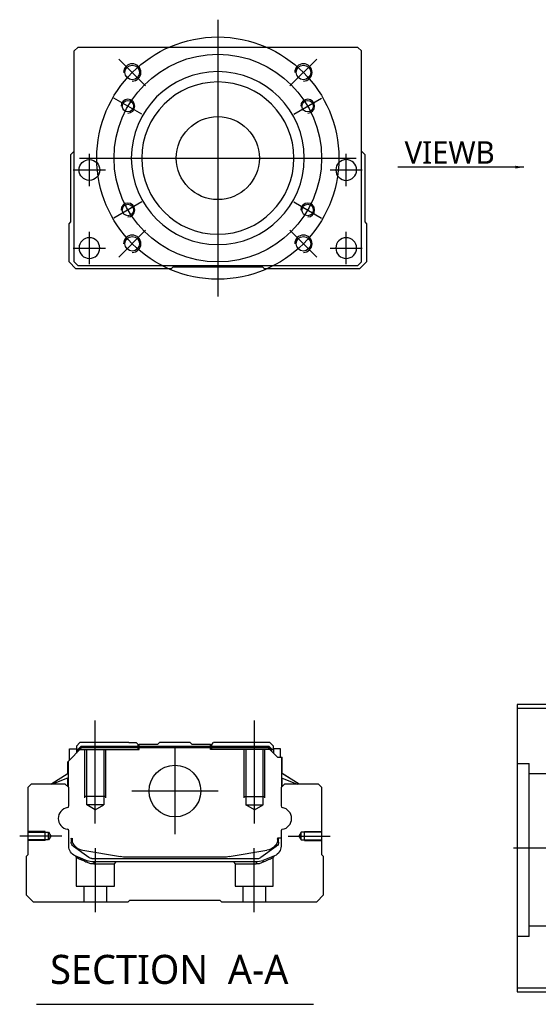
# Model space of a CAD drawing. Header units: millimetres. Extents: x -386 to 3135, y -1989 to 860.
# Tile 34 of 41: x 1385 to 1535, y -797 to -513. Entities that reach past the tile are written whole.
import ezdxf
from ezdxf.lldxf.tags import DXFTag

# ---------------------------------------------------------------- set-up
doc = ezdxf.new("R2010")
doc.units = ezdxf.units.MM
doc.layers.get('0').update_dxf_attribs({"linetype": 'CONTINUOUS'})
doc.styles.add('CHN', font='Microsoft JhengHei.ttf')
doc.styles.add('DIM-7', font='SIMPLEX.shx', dxfattribs={"width": 0.7, "bigfont": 'chineset.shx'})
tags = doc.linetypes.add('DASHED', pattern=[25.72, 12.86, -12.86]).pattern_tags.tags
tags[6:7] = [DXFTag(74, 4), DXFTag(75, 0), DXFTag(340, '0'), DXFTag(46, 0.0), DXFTag(50, 0.0), DXFTag(44, 0.0), DXFTag(45, 0.0)]
tags[4:5] = [DXFTag(74, 4), DXFTag(75, 0), DXFTag(340, '0'), DXFTag(46, 0.0), DXFTag(50, 0.0), DXFTag(44, 0.0), DXFTag(45, 0.0)]
doc.dimstyles.new('CNS', dxfattribs={"dimtxt": 3.5, "dimasz": 2.5, "dimexe": 1, "dimexo": 1, "dimgap": 1, "dimtad": 1, "dimdsep": 46, "dimtxsty": 'DIM-7', "dimcen": 0.09, "dimclrd": 4, "dimclre": 4, "dimclrt": 1, "dimadec": 0, "dimazin": 0, "dimtfac": 1, "dimtmove": 0, "dimatfit": 3, "dimfxl": 1, "dimtvp": 0.971429, "dimtolj": 1, "dimarcsym": 0})

msp = doc.modelspace()

# ---------------------------------------------------------------- linework, layer by layer
at = {"ltscale": 0.3}
for p, q in [((1442.4, -512.55), (1442.4, -592.55)), ((1402.4, -552.55), (1482.4, -552.55))]:
    msp.add_line(p, q, dxfattribs=at)
at = {"linetype": 'Continuous'}
for p, q in [((1401.9, -520.55), (1400.9, -521.55)), ((1470.4, -520.55), (1401.9, -520.55)), ((1482.9, -520.55), (1470.4, -520.55)), ((1483.9, -521.55), (1482.9, -520.55)), ((1400.9, -582.55), (1400.9, -521.55)), ((1483.9, -582.55), (1483.9, -521.55)), ((1399.9, -551.55), (1400.9, -550.55)), ((1399.9, -571), (1399.9, -551.55)), ((1483.9, -550.55), (1484.9, -551.55)), ((1484.9, -551.55), (1484.9, -571)), ((1399.4, -571.5), (1399.9, -571)), ((1399.4, -582.55), (1399.4, -571.5)), ((1484.9, -571), (1485.4, -571.5)), ((1485.4, -571.5), (1485.4, -582.55)), ((1401.4, -584.55), (1399.4, -582.55)), ((1400.9, -582.55), (1401.9, -583.55)), ((1482.9, -583.55), (1483.9, -582.55)), ((1485.4, -582.55), (1483.4, -584.55)), ((1428.9, -584.55), (1401.4, -584.55)), ((1401.9, -583.55), (1482.9, -583.55)), ((1429.4, -584.05), (1428.9, -584.55)), ((1455.4, -584.05), (1429.4, -584.05)), ((1455.9, -584.55), (1455.4, -584.05)), ((1483.4, -584.55), (1455.9, -584.55)), ((1602.88, -710.45), (1528.88, -710.45)), ((1528.88, -710.45), (1528.88, -792.45)), ((1528.88, -711.45), (1602.88, -711.45)), ((1402.51, -721.44), (1401.51, -722.44)), ((1401.51, -722.44), (1401.51, -723.29)), ((1402.01, -723.35), (1402.88, -722.49)), ((1416.69, -721.44), (1402.51, -721.44)), ((1402.88, -722.49), (1457.11, -722.49)), ((1402.97, -722.72), (1402.88, -722.49)), ((1416.69, -721.44), (1418.79, -721.44)), ((1418.79, -721.44), (1419.34, -721.99)), ((1419.34, -721.99), (1419.69, -721.99)), ((1424.99, -721.99), (1419.69, -721.99)), ((1419.69, -722.49), (1419.69, -721.99)), ((1424.99, -721.99), (1425.54, -721.44)), ((1434.44, -721.44), (1425.54, -721.44)), ((1434.99, -721.99), (1434.44, -721.44)), ((1440.29, -721.99), (1434.99, -721.99)), ((1440.29, -721.99), (1440.64, -721.99)), ((1440.29, -722.49), (1440.29, -721.99)), ((1440.64, -721.99), (1441.19, -721.44)), ((1440.64, -721.99), (1441.19, -721.44)), ((1443.29, -721.44), (1441.19, -721.44)), ((1441.19, -721.44), (1441.19, -721.44)), ((1457.47, -721.44), (1443.29, -721.44)), ((1457.01, -722.72), (1457.11, -722.49)), ((1457.97, -723.35), (1457.11, -722.49)), ((1458.47, -722.44), (1457.47, -721.44)), ((1458.47, -723.29), (1458.47, -722.44)), ((1399.11, -726.89), (1403.01, -722.99)), ((1399.51, -723.29), (1401.51, -723.29)), ((1399.51, -726.49), (1399.51, -723.29)), ((1401.51, -723.29), (1401.51, -724.49)), ((1402.01, -723.44), (1401.51, -723.44)), ((1402.01, -723.99), (1402.01, -723.35)), ((1402.24, -723.45), (1402.01, -723.35)), ((1402.24, -723.45), (1402.97, -722.72)), ((1402.24, -723.76), (1402.24, -723.45)), ((1402.97, -722.72), (1457.01, -722.72)), ((1456.97, -722.99), (1403.01, -722.99)), ((1459.67, -725.69), (1456.97, -722.99)), ((1457.74, -723.45), (1457.01, -722.72)), ((1457.74, -723.45), (1457.97, -723.35)), ((1457.74, -723.76), (1457.74, -723.45)), ((1457.97, -723.99), (1457.97, -723.35)), ((1458.47, -723.44), (1457.97, -723.44)), ((1460.47, -723.29), (1458.47, -723.29)), ((1458.47, -723.29), (1458.47, -724.49)), ((1460.47, -725.69), (1460.47, -723.29)), ((1460.47, -723.29), (1460.47, -723.29)), ((1399.01, -730.4), (1399.01, -726.99)), ((1399.11, -730.34), (1399.11, -726.89)), ((1399.16, -726.84), (1399.16, -732.94)), ((1459.67, -725.69), (1460.82, -725.69)), ((1460.82, -725.69), (1460.82, -732.94)), ((1460.82, -725.69), (1460.87, -725.69)), ((1460.87, -730.34), (1460.87, -725.69)), ((1460.87, -725.69), (1460.97, -725.69)), ((1460.97, -730.4), (1460.97, -725.69)), ((1394.11, -733.44), (1399.16, -730.3)), ((1465.88, -733.44), (1460.82, -730.3)), ((1465.88, -733.44), (1460.97, -730.4)), ((1388.49, -733.44), (1387.49, -734.44)), ((1398.31, -733.44), (1388.49, -733.44)), ((1399.16, -731.64), (1394.66, -733.44)), ((1399.31, -734.44), (1398.31, -733.44)), ((1399.01, -734.14), (1399.01, -731.7)), ((1399.11, -734.24), (1399.11, -731.66)), ((1461.67, -733.44), (1460.67, -734.44)), ((1460.82, -731.64), (1465.33, -733.44)), ((1460.87, -734.24), (1460.87, -731.66)), ((1460.97, -734.14), (1460.97, -731.7)), ((1471.49, -733.44), (1461.67, -733.44)), ((1472.49, -734.44), (1471.49, -733.44)), ((1387.49, -734.44), (1387.49, -753.89)), ((1399.31, -739.76), (1399.31, -734.44)), ((1460.67, -734.44), (1460.67, -739.76)), ((1472.49, -753.89), (1472.49, -734.44)), ((1399.31, -751.37), (1399.31, -746.98)), ((1460.67, -746.98), (1460.67, -751.37)), ((1400.01, -749.09), (1400.01, -750.17)), ((1400.31, -749.09), (1400.31, -750.14)), ((1460.67, -749.09), (1459.67, -749.09)), ((1459.67, -749.09), (1459.67, -750.14)), ((1459.97, -750.17), (1459.97, -749.09)), ((1387.49, -753.89), (1386.99, -754.39)), ((1400.7, -751.44), (1400.63, -751.39)), ((1405.12, -754.65), (1400.7, -751.44)), ((1403.38, -752.57), (1414.29, -754.31)), ((1445.7, -754.31), (1456.6, -752.57)), ((1459.29, -751.44), (1454.87, -754.65)), ((1459.36, -751.39), (1459.29, -751.44)), ((1472.99, -754.39), (1472.49, -753.89)), ((1386.99, -754.39), (1386.99, -765.44)), ((1406, -754.94), (1453.99, -754.94)), ((1453.48, -755.94), (1406.5, -755.94)), ((1415.94, -754.44), (1444.04, -754.44)), ((1458.82, -754.14), (1455.39, -755.56)), ((1472.99, -765.44), (1472.99, -754.39)), ((1386.99, -765.44), (1388.99, -767.44)), ((1388.99, -767.44), (1416.49, -767.44)), ((1416.49, -767.44), (1416.99, -766.94)), ((1416.99, -766.94), (1442.99, -766.94)), ((1442.99, -766.94), (1443.49, -767.44)), ((1443.49, -767.44), (1470.99, -767.44)), ((1470.99, -767.44), (1472.99, -765.44)), ((1528.88, -792.45), (1528.88, -793.45)), ((1602.88, -792.45), (1528.88, -792.45)), ((1528.88, -793.45), (1602.88, -793.45))]:
    msp.add_line(p, q, dxfattribs=at)
at = {"ltscale": 0.2}
for p, q in [((1421.54, -531.69), (1413.76, -523.91)), ((1463.26, -531.69), (1471.03, -523.91)), ((1421.54, -573.41), (1413.76, -581.19)), ((1463.26, -573.41), (1471.03, -581.19)), ((1406.99, -744.85), (1406.99, -715.02)), ((1452.99, -744.85), (1452.99, -715.02)), ((1429.99, -722.96), (1429.99, -747.91)), ((1442.47, -735.44), (1417.52, -735.44)), ((1397.27, -748.44), (1385.13, -748.44)), ((1462.71, -748.44), (1474.86, -748.44)), ((1407.05, -770.44), (1407.05, -751.94)), ((1452.94, -770.44), (1452.94, -751.94))]:
    msp.add_line(p, q, dxfattribs=at)
at = {"ltscale": 0.1}
for p, q in [((1420.44, -539.88), (1412.39, -535.23)), ((1464.35, -539.88), (1472.4, -535.23)), ((1405.28, -560.63), (1405.28, -551.33)), ((1479.51, -560.63), (1479.51, -551.33)), ((1400.63, -555.98), (1409.93, -555.98)), ((1474.86, -555.98), (1484.16, -555.98)), ((1420.44, -565.23), (1412.39, -569.88)), ((1464.35, -565.23), (1472.4, -569.88)), ((1405.28, -583.2), (1405.28, -573.9)), ((1479.51, -583.2), (1479.51, -573.9)), ((1400.63, -578.55), (1409.93, -578.55)), ((1474.86, -578.55), (1484.16, -578.55))]:
    msp.add_line(p, q, dxfattribs=at)
at = {"linetype": 'DASHED'}
for p, q in [((1419.34, -723.44), (1419.34, -721.99)), ((1419.69, -723.44), (1419.69, -722.49)), ((1440.29, -723.44), (1440.29, -722.49)), ((1440.64, -723.44), (1440.64, -721.99)), ((1402.01, -723.44), (1419.69, -723.44)), ((1457.97, -723.44), (1440.29, -723.44)), ((1458.47, -723.44), (1458.47, -723.29)), ((1460.47, -725.44), (1460.47, -725.44)), ((1461.04, -730.44), (1461.04, -730.44)), ((1401.49, -754.61), (1401.49, -762.94)), ((1406.55, -756.44), (1412.49, -756.44)), ((1412.49, -756.44), (1412.99, -755.94)), ((1412.49, -762.94), (1412.49, -756.44)), ((1446.94, -755.94), (1447.44, -756.44)), ((1447.44, -756.44), (1447.44, -762.94)), ((1447.44, -756.44), (1453.44, -756.44)), ((1458.44, -762.94), (1458.44, -754.63)), ((1401.49, -762.94), (1406.99, -762.94)), ((1403.69, -762.94), (1403.69, -767.44)), ((1406.99, -762.94), (1412.49, -762.94)), ((1410.29, -767.44), (1410.29, -762.94)), ((1447.44, -762.94), (1458.44, -762.94)), ((1449.64, -762.94), (1449.64, -767.44)), ((1456.24, -767.44), (1456.24, -762.94)), ((1532.38, -777.47), (1528.88, -777.47))]:
    msp.add_line(p, q, dxfattribs=at)
at = {"linetype": 'DASHED', "ltscale": 0.1}
for p, q in [((1403.99, -737.44), (1403.99, -723.44)), ((1404.49, -739.44), (1404.49, -723.44)), ((1409.49, -723.44), (1409.49, -739.44)), ((1409.99, -737.44), (1409.99, -723.44)), ((1449.99, -737.44), (1449.99, -723.44)), ((1450.49, -723.44), (1450.49, -739.44)), ((1455.49, -739.44), (1455.49, -723.44)), ((1455.99, -737.44), (1455.99, -723.44)), ((1409.99, -736.99), (1403.99, -736.99)), ((1409.49, -739.44), (1404.49, -739.44)), ((1406.99, -740.88), (1404.49, -739.44)), ((1406.99, -740.88), (1409.49, -739.44)), ((1449.99, -736.99), (1455.99, -736.99)), ((1450.49, -739.44), (1455.49, -739.44)), ((1452.99, -740.88), (1450.49, -739.44)), ((1452.99, -740.88), (1455.49, -739.44)), ((1392.49, -747.14), (1387.49, -747.14)), ((1387.49, -747.36), (1393.49, -747.36)), ((1392.49, -749.74), (1392.49, -747.14)), ((1393.49, -747.36), (1394.14, -748.44)), ((1393.49, -749.51), (1393.49, -747.36)), ((1466.5, -747.36), (1465.85, -748.44)), ((1472.49, -747.36), (1466.5, -747.36)), ((1466.5, -749.51), (1466.5, -747.36)), ((1467.49, -749.74), (1467.49, -747.14)), ((1467.49, -747.14), (1472.49, -747.14)), ((1393.49, -749.51), (1387.49, -749.51)), ((1392.49, -749.74), (1387.49, -749.74)), ((1394.14, -748.44), (1393.49, -749.51)), ((1465.85, -748.44), (1466.5, -749.51)), ((1466.5, -749.51), (1472.49, -749.51)), ((1467.49, -749.74), (1472.49, -749.74))]:
    msp.add_line(p, q, dxfattribs=at)
at = {"linetype": 'DASHED', "ltscale": 0.3}
for p, q in [((1528.88, -727.47), (1532.38, -727.47)), ((1532.38, -777.47), (1532.38, -727.47)), ((1542.88, -730.47), (1532.38, -730.47)), ((1542.88, -774.47), (1532.38, -774.47))]:
    msp.add_line(p, q, dxfattribs=at)
for p, q in [((2169.88, -752), (1527.88, -751.95)), ((1389.98, -797.07), (1470.02, -797.07))]:
    msp.add_line(p, q)
at = {"ltscale": 0.3}
for radius in [35, 30]:
    msp.add_circle((1442.4, -552.55), radius, dxfattribs=at)
at = {"linetype": 'Continuous'}
for centre, radius in [((1417.65, -527.8), 2.1), ((1467.14, -527.8), 2.1), ((1416.42, -537.55), 1.65), ((1468.38, -537.55), 1.65), ((1442.4, -552.55), 12), ((1405.28, -555.98), 3), ((1416.42, -567.55), 1.65), ((1468.38, -567.55), 1.65), ((1417.65, -577.3), 2.1), ((1467.14, -577.3), 2.1), ((1429.99, -735.44), 7.47)]:
    msp.add_circle(centre, radius, dxfattribs=at)
at = {"linetype": 'Continuous', "extrusion": (0, 0, -1)}
for centre, radius in [((-1442.4, -552.55), 25), ((-1442.4, -552.55), 22), ((-1479.51, -555.98), 3), ((-1405.28, -578.55), 3), ((-1479.51, -578.55), 3)]:
    msp.add_circle(centre, radius, dxfattribs=at)
for centre, radius, start, end in [((1417.65, -527.8), 2.5, 270, 180), ((1467.14, -527.8), 2.5, 270, 180), ((1416.42, -537.55), 2, 270, 180), ((1468.38, -537.55), 2, 270, 180), ((1416.42, -567.55), 2, 270, 180), ((1468.38, -567.55), 2, 270, 180), ((1417.65, -577.3), 2.5, 270, 180), ((1467.14, -577.3), 2.5, 270, 180), ((1399.44, -743.37), 3.17, 98.9371, 261.0629), ((1460.55, -743.37), 3.17, 278.9371, 81.0629)]:
    msp.add_arc(centre, radius, start, end)
at = {"linetype": 'Continuous'}
for centre, radius, start, end in [((1398.81, -739.76), 0.5, 285.1919, 0), ((1461.17, -739.76), 0.5, 180, 254.8081), ((1398.81, -746.98), 0.5, 0, 74.8081), ((1461.17, -746.98), 0.5, 105.1919, 180), ((1404.01, -748.62), 4, 202.3316, 260.9414), ((1455.97, -748.62), 4, 337.6678, 353.1681), ((1455.97, -748.62), 3.77, 349.0413, 352.7469), ((1415.94, -743.94), 10.5, 260.9414, 270), ((1444.04, -743.94), 10.5, 270, 279.0586), ((1453.99, -753.44), 1.5, 270, 306.0274)]:
    msp.add_arc(centre, radius, start, end, dxfattribs=at)
at = {"linetype": 'Continuous', "extrusion": (0, 0, -1)}
for centre, radius, start, end in [((-1401.51, -750.17), 1.5, 306.0274, 0), ((-1404.01, -748.62), 4, 337.6678, 353.1681), ((-1404.01, -748.62), 3.77, 349.0413, 352.7469), ((-1455.97, -748.62), 4, 202.3316, 260.9414), ((-1458.47, -750.17), 1.5, 180, 233.9726), ((-1402.31, -751.37), 3, 292.4327, 0), ((-1457.67, -751.37), 3, 180, 247.5673), ((-1406.5, -750.94), 5, 270, 292.4327), ((-1406, -753.44), 1.5, 270, 306.0274), ((-1453.48, -750.94), 5, 247.5673, 270)]:
    msp.add_arc(centre, radius, start, end, dxfattribs=at)
at = {"linetype": 'Continuous'}
for points in [[(1399.16, -732.94), (1399.16, -733.54)], [(1399.16, -733.54), (1399.16, -734.29)], [(1460.82, -732.94), (1460.82, -733.54)], [(1460.82, -733.54), (1460.82, -734.29)]]:
    msp.add_open_spline(points, degree=1, dxfattribs=at)
at = {"linetype": 'DASHED'}
for points, degree in [([(1401.18, -754.15), (1401.49, -754.61)], 1), ([(1404.62, -756.02), (1404.6, -755.56)], 1), ([(1406.5, -755.94), (1406.55, -756.44)], 1), ([(1453.48, -755.94), (1453.47, -756.1), (1453.45, -756.27), (1453.44, -756.44)], 3), ([(1455.39, -755.56), (1455.36, -756.02)], 1), ([(1458.44, -754.63), (1458.75, -754.17)], 1)]:
    msp.add_open_spline(points, degree=degree, dxfattribs=at)
for points, degree, knots in [([(1401.18, -754.15), (1401.18, -754.15), (1402.11, -754.53), (1403.03, -754.91), (1404.6, -755.56)], 2, [0, 0, 0, 0.5, 0.5, 1, 1, 1]), ([(1401.49, -754.61), (1401.49, -754.61), (1401.49, -754.61), (1401.97, -754.82), (1403.28, -755.42), (1404.15, -755.81), (1404.62, -756.02)], 3, [0, 0, 0, 0, 0.000815, 0.486557, 0.726811, 1, 1, 1, 1]), ([(1404.62, -756.02), (1404.93, -756.14), (1405.53, -756.38), (1406.21, -756.42), (1406.55, -756.44)], 3, [0, 0, 0, 0, 0.515943, 1, 1, 1, 1]), ([(1453.44, -756.44), (1453.77, -756.42), (1454.45, -756.38), (1455.05, -756.14), (1455.36, -756.02)], 3, [0, 0, 0, 0, 0.484584, 1, 1, 1, 1]), ([(1455.36, -756.02), (1455.68, -755.88), (1456.29, -755.61), (1457.04, -755.27), (1458.03, -754.82), (1458.44, -754.63), (1458.44, -754.63)], 3, [0, 0, 0, 0, 0.185898, 0.357233, 0.514425, 1, 1, 1, 1])]:
    msp.add_open_spline(points, degree=degree, knots=knots, dxfattribs=at)

# ---------------------------------------------------------------- texts
at = {"style": 'CHN'}
for s, insert, char_height, attachment_point in [('VIEWB', (1522.43, -554.17), 6.5, 9), ('SECTION  A-A ', (1393.95, -787.04), 8.4, 4)]:
    msp.add_mtext(s, dxfattribs=dict(at, insert=insert, char_height=char_height, attachment_point=attachment_point))

# ---------------------------------------------------------------- leaders
at = {"annotation_type": 0, "has_hookline": 1, "hookline_direction": 1}
msp.add_leader([(1530.86, -555.16), (1496.41, -555.17)], dimstyle='CNS', override={"dimtxt": 6.5, "dimtxsty": 'CHN'}, dxfattribs=at)

doc.saveas('drawing.dxf')
